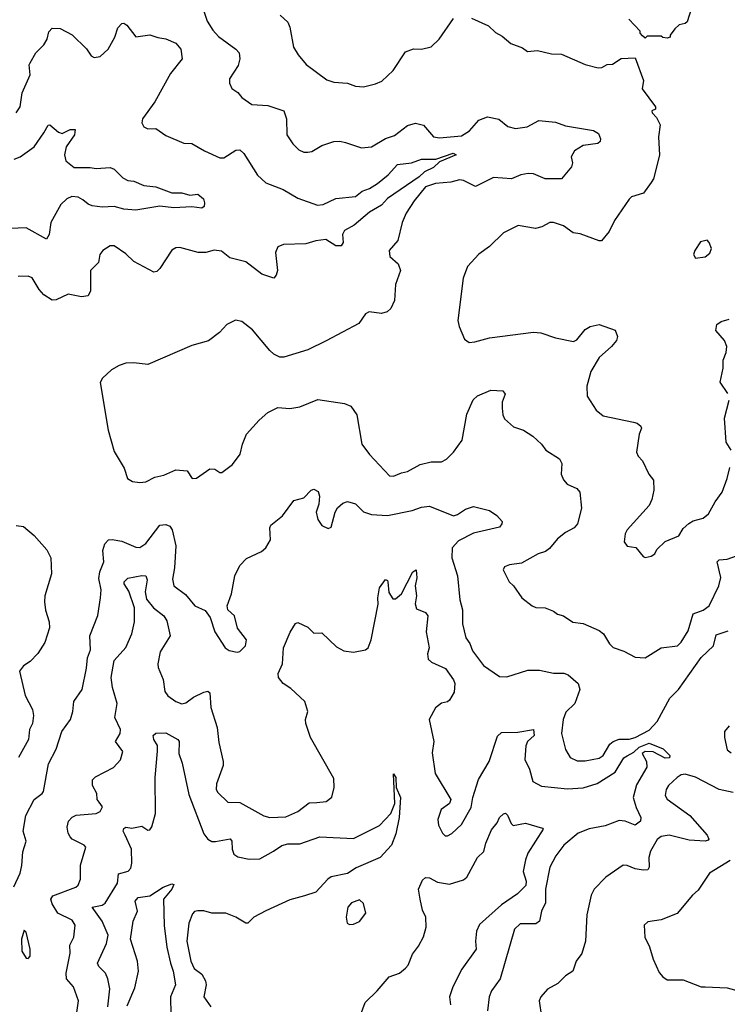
# Model space of a CAD drawing. Extents: x 2199565 to 2323334, y 894172 to 1018966.
# Tile 49 of 256: x 2244233 to 2247776, y 928868 to 933802. Entities that reach past the tile are written whole.
import ezdxf

# ---------------------------------------------------------------- set-up
doc = ezdxf.new("R2010")
doc.units = 0

msp = doc.modelspace()

# ---------------------------------------------------------------- linework, layer by layer
at = {"layer": '0CON10XD'}
for points in [[(2245154.4, 933845), (2245171.5, 933795), (2245199.1, 933749.1), (2245228.2, 933718.2), (2245315.8, 933655), (2245331.1, 933635), (2245334.6, 933605), (2245327.4, 933572.6), (2245282.5, 933505), (2245283, 933483), (2245295, 933457.5), (2245325, 933436.7), (2245345, 933411.2), (2245395, 933376.7), (2245475, 933371.1), (2245555.5, 933345.5), (2245568.1, 933305), (2245570, 933225), (2245599.7, 933179.7), (2245629.7, 933149.7), (2245655, 933137.5), (2245675, 933137.5), (2245695, 933140.8), (2245745, 933170.8), (2245805, 933191.1), (2245835, 933193.1), (2245863.9, 933186.1), (2245945, 933159.5), (2245995, 933164.5), (2246063.8, 933206.2), (2246109.2, 933220.8), (2246175, 933271.9), (2246214.1, 933284.1), (2246255, 933272.9), (2246304.7, 933214.7), (2246335, 933210.5), (2246445, 933220), (2246485, 933245.6), (2246532.4, 933297.6), (2246575, 933314.5), (2246632.7, 933302.7), (2246676.3, 933266.3), (2246715, 933256.5), (2246773.8, 933265), (2246832.8, 933297.2), (2246915, 933287.9), (2246965, 933270.5), (2247106.3, 933246.3), (2247130.8, 933230.8), (2247141.5, 933205), (2247138.8, 933191.2), (2247128.2, 933181.8), (2247055, 933171.5), (2247010, 933145), (2246993.8, 933115), (2247001.2, 933085), (2246996.2, 933065), (2246945, 933003.8), (2246864.1, 933004.1), (2246805, 933029.2), (2246778.8, 933031.2), (2246742.5, 933025), (2246695, 933004.3), (2246605, 933011.4), (2246515, 932966.7), (2246455, 932996.2), (2246435, 932999.6), (2246391.7, 932988.3), (2246315, 932981.4), (2246265.4, 932965), (2246207.9, 932895), (2246168.4, 932831.6), (2246147.1, 932785), (2246126.7, 932695), (2246082.5, 932645), (2246085.8, 932615), (2246127.9, 932577.9), (2246139.5, 932545), (2246114.2, 932474.2), (2246109.2, 932395), (2246092, 932355), (2246072.7, 932337.3), (2246045, 932330), (2245982.3, 932337.7), (2245965, 932327.5), (2245930.7, 932279.3), (2245767.8, 932192.2), (2245675, 932146.9), (2245555, 932111.4), (2245535, 932111.4), (2245505, 932125.8), (2245485.8, 932145), (2245398.3, 932248.3), (2245345, 932290), (2245314.1, 932295.9), (2245270, 932275), (2245233.8, 932235), (2245178.1, 932191.9), (2245095, 932169.2), (2244875, 932073.3), (2244805, 932082.5), (2244765, 932080), (2244730.5, 932069.5), (2244692.1, 932047.9), (2244646.7, 932005), (2244636.4, 931983.6), (2244676, 931745), (2244705, 931637.5), (2244756.7, 931555), (2244772.7, 931502.7), (2244798.3, 931488.3), (2244835, 931482), (2244865, 931486.2), (2244910, 931510), (2244955, 931520), (2245015, 931546.7), (2245071.2, 931541.2), (2245096.4, 931503.6), (2245117.5, 931505), (2245185, 931552), (2245209.2, 931549.2), (2245235, 931533.3), (2245245, 931533.3), (2245297.7, 931572.3), (2245336.7, 931625), (2245348, 931675), (2245368, 931725), (2245431.4, 931795), (2245475, 931832.9), (2245525, 931858.6), (2245585, 931852.9), (2245635, 931861.4), (2245725, 931898.1), (2245858.7, 931878.7), (2245891.2, 931865), (2245921.2, 931821.2), (2245946.2, 931675), (2245983.6, 931623.6), (2246085, 931516.7), (2246105, 931514), (2246145, 931530.8), (2246175, 931538.6), (2246237.6, 931572.4), (2246293, 931587), (2246345, 931586.9), (2246370.2, 931599.8), (2246405, 931634.3), (2246447.8, 931695), (2246471.5, 931825), (2246503.3, 931896.7), (2246525, 931916.7), (2246592.5, 931945), (2246652.5, 931942.5), (2246662.9, 931925), (2246649.2, 931885), (2246648.4, 931855), (2246652, 931822), (2246661.1, 931801.1), (2246705, 931761.8), (2246755, 931745.4), (2246802, 931715), (2246846.2, 931675), (2246866.7, 931645), (2246935, 931601.2), (2246947.6, 931577.6), (2246944.4, 931525), (2246955, 931496), (2246974, 931475), (2247022.1, 931452.1), (2247038, 931435), (2247045.4, 931355), (2247026.5, 931275), (2247008.6, 931255), (2246965, 931232.9), (2246925, 931200.5), (2246885, 931151.4), (2246865, 931137.5), (2246828.8, 931125), (2246745, 931078.8), (2246685, 931070), (2246660, 931060), (2246653.8, 931045), (2246684, 930985), (2246706, 930965), (2246747.5, 930905), (2246798.8, 930865), (2246816.8, 930856.8), (2246864.4, 930854.4), (2246905, 930838.6), (2246925, 930822.5), (2246955, 930814.2), (2247002.4, 930782.4), (2247055, 930775.8), (2247135, 930741.9), (2247155.8, 930725), (2247186, 930675), (2247205, 930656), (2247257.9, 930637.9), (2247315, 930608), (2247365, 930604), (2247445, 930654.2), (2247526.7, 930665), (2247545, 930683.3), (2247580.7, 930739.3), (2247604.4, 930825), (2247655, 930843.5), (2247684.4, 930865), (2247733.1, 930965), (2247743.5, 931006.5), (2247725.5, 931085), (2247735.3, 931094.7), (2247775, 931099.2), (2247821.4, 931115)], [(2245536.7, 933825), (2245575, 933790), (2245585.8, 933765), (2245604.2, 933664.2), (2245626.7, 933625), (2245667.1, 933577.1), (2245770.7, 933500.7), (2245805, 933488.1), (2245874.4, 933484.4), (2245915, 933468), (2245955, 933466.2), (2246015, 933480), (2246045.7, 933494.3), (2246103.3, 933546.7), (2246165, 933641.2), (2246204.1, 933655.9), (2246245, 933653.8), (2246293.6, 933666.4), (2246332.5, 933705), (2246405, 933807.5)], [(2247594.2, 933855), (2247575, 933791.2), (2247565, 933783.3), (2247535, 933776.7), (2247513.6, 933756.4), (2247490, 933725), (2247490, 933715), (2247475, 933710), (2247453, 933713), (2247445, 933720), (2247375, 933720), (2247365, 933710), (2247351.7, 933721.7), (2247340, 933735), (2247340, 933745), (2247282.5, 933805)], [(2244215.5, 933334.5), (2244234.5, 933365.5), (2244245.4, 933435), (2244285.5, 933525), (2244280, 933575), (2244284.4, 933585.6), (2244314.2, 933635), (2244353.9, 933676.1), (2244370.6, 933705), (2244378.8, 933741.2), (2244395, 933760), (2244435, 933758), (2244495, 933725.8), (2244566.6, 933656.6), (2244590.3, 933620.3), (2244605, 933612), (2244635, 933618), (2244675, 933654), (2244709.5, 933715), (2244725, 933760.8), (2244745, 933782), (2244755, 933783.8), (2244768.8, 933775), (2244815, 933716.7), (2244885, 933725.8), (2244925, 933711.9), (2244965, 933706.7), (2245014.3, 933684.3), (2245040, 933655), (2245046, 933605), (2244987.7, 933532.3), (2244909.6, 933390.4), (2244847.8, 933305), (2244844.3, 933285), (2244854.2, 933265), (2244875, 933255.5), (2244915, 933256.1), (2244965, 933221.1), (2245055, 933183.6), (2245095, 933181.9), (2245157.5, 933145), (2245235, 933110), (2245255, 933110), (2245315, 933147.5), (2245335, 933150), (2245355, 933131.2), (2245423.1, 933023.1), (2245465, 932984.4), (2245551.3, 932951.3), (2245625, 932907.1), (2245723.2, 932873.2), (2245752.5, 932875), (2245815, 932905.7), (2245915, 932916), (2245947.7, 932942.3), (2245985, 932956.5), (2246025, 932981.4), (2246078.2, 933025), (2246125, 933076.2), (2246195, 933085.3), (2246245, 933103), (2246317.3, 933102.7), (2246402.9, 933132.9), (2246418.1, 933125), (2246335, 933089.1), (2246305, 933060.9), (2246259.7, 933040.3), (2246232.6, 933015), (2246075, 932906.1), (2246045, 932872.7), (2245985, 932837.1), (2245908.4, 932771.6), (2245859.4, 932745), (2245849.6, 932725), (2245852.2, 932685), (2245841.7, 932668.3), (2245815, 932668.1), (2245765, 932700), (2245715.4, 932694.6), (2245665, 932679.1), (2245554.4, 932675.6), (2245525.8, 932664.2), (2245514, 932635), (2245524, 932545), (2245517.7, 932522.3), (2245505, 932507.5), (2245445, 932526.2), (2245365, 932588), (2245285, 932608), (2245242.5, 932642.5), (2245206.8, 932646.8), (2245165, 932635.4), (2245126.1, 932636.1), (2245035, 932660.4), (2245015, 932657.9), (2244995, 932646.2), (2244935, 932554.4), (2244919.8, 932540.2), (2244905, 932537.5), (2244805, 932589.6), (2244765, 932629.2), (2244705, 932668), (2244685, 932668.8), (2244648.8, 932645), (2244634, 932625), (2244626.7, 932585), (2244588.1, 932545), (2244586.8, 932443.2), (2244575, 932418.6), (2244542.4, 932412.4), (2244475, 932425.7), (2244415, 932397.5), (2244395, 932395.8), (2244353.7, 932423.7), (2244330.2, 932450.2), (2244295, 932508.8), (2244275, 932516.7), (2244225, 932514.4)], [(2246495, 933810), (2246580.3, 933770.3), (2246615, 933738), (2246648.8, 933718.8), (2246692.7, 933682.7), (2246750.7, 933660.7), (2246775, 933643.3), (2246825, 933647.5), (2246895, 933630), (2246945, 933628.8), (2247065, 933576.9), (2247128.8, 933561.2), (2247147, 933563), (2247175, 933576.7), (2247201.7, 933578.3), (2247245, 933607.5), (2247315, 933610), (2247356.4, 933496.4), (2247350, 933455), (2247416.7, 933365), (2247416.4, 933353.6), (2247397.5, 933345), (2247400, 933335), (2247421.3, 933311.3), (2247440, 933275), (2247431.1, 933215), (2247436.3, 933123.7), (2247405.7, 933005), (2247395, 932986.7), (2247356.8, 932933.2), (2247296.1, 932913.9), (2247285, 932903.3), (2247210.5, 932795), (2247185, 932740), (2247145.5, 932694.5), (2247135, 932693.1), (2247039.4, 932729.4), (2247004.6, 932734.6), (2246955, 932769.4), (2246905, 932785.6), (2246887.5, 932785), (2246846.6, 932763.4), (2246815, 932755.8), (2246729.3, 932770.7), (2246655, 932733.3), (2246585, 932666.2), (2246532.4, 932627.6), (2246475.5, 932564.5), (2246452.8, 932507.2), (2246427.1, 932295), (2246432.5, 932265), (2246460.8, 932200.8), (2246483.6, 932183.6), (2246512.3, 932187.7), (2246585, 932207.1), (2246805, 932235.6), (2246843, 932233), (2246915, 932207.5), (2247005, 932188.6), (2247022.1, 932197.9), (2247065, 932250), (2247090, 932265), (2247135, 932273.8), (2247215, 932246.7), (2247226.7, 932215), (2247221.2, 932195), (2247196.5, 932163.5), (2247135, 932108.8), (2247091.8, 932038.2), (2247072.5, 931965), (2247074.3, 931915), (2247120, 931845), (2247155, 931817.1), (2247305.6, 931785.6), (2247325, 931780), (2247343.3, 931765), (2247346.7, 931755), (2247334, 931725), (2247321.2, 931635), (2247328.8, 931615), (2247351.4, 931591.4), (2247383.3, 931525), (2247406.7, 931495), (2247408.8, 931445), (2247397.5, 931397.5), (2247385, 931367.5), (2247273.8, 931245), (2247264, 931225), (2247258.8, 931185), (2247275, 931163.3), (2247317.3, 931157.3), (2247355, 931112.5), (2247365, 931107.5), (2247395, 931113.3)], [(2244205, 933102.9), (2244234.6, 933115.4), (2244304.7, 933165.3), (2244354.4, 933235), (2244375, 933273.8), (2244384.2, 933275.8), (2244427.8, 933237.8), (2244445, 933230.8), (2244485, 933251.5), (2244511.2, 933251.2), (2244506.9, 933225), (2244465.7, 933165), (2244456.5, 933125), (2244464.4, 933095), (2244505, 933061.5), (2244585, 933061.4), (2244615, 933055.8), (2244685, 933061.2), (2244705, 933053.3), (2244749.7, 933009.7), (2244775, 932996), (2244805, 932992), (2244855, 932970.8), (2244915, 932964.3), (2244995, 932934.3), (2245045, 932933.6), (2245085, 932922.9), (2245125, 932927.2), (2245153.1, 932905), (2245158.8, 932885), (2245156.2, 932865), (2245145, 932858), (2245095, 932863.8), (2245005, 932858.5), (2244935, 932867.3), (2244815, 932847.5), (2244755, 932851.8), (2244705, 932865.5), (2244645, 932863.3), (2244595, 932869.7), (2244575, 932876.9), (2244549, 932899)], [(2244549, 932899), (2244525, 932913), (2244493.5, 932916.5), (2244469.1, 932905), (2244438.5, 932875), (2244388.1, 932785), (2244380, 932725), (2244367.3, 932702.7), (2244265, 932758.2), (2244185, 932756.4)], [(2247617, 932607), (2247665, 932613.8), (2247688.3, 932631.7), (2247696.2, 932655), (2247685.9, 932685.9), (2247675, 932697.5), (2247641.7, 932688.3), (2247613.3, 932645), (2247607.5, 932625), (2247617, 932607)], [(2247779.1, 931929.1), (2247739.4, 931985), (2247754.6, 932055), (2247755.5, 932095), (2247770.9, 932135), (2247773.1, 932165), (2247762.5, 932195), (2247718, 932245), (2247724, 932275), (2247745, 932289.2), (2247785, 932301.9)], [(2247795.8, 931645), (2247770, 931685), (2247762.5, 931805), (2247786, 931895)], [(2247395, 931113.3), (2247412.5, 931125), (2247422.7, 931147.3), (2247465, 931186.7), (2247532.5, 931215), (2247555, 931252.5), (2247582.7, 931277.3), (2247605, 931290), (2247655, 931304.3), (2247682, 931325), (2247714.4, 931385.6), (2247750, 931435), (2247775, 931502.5), (2247787.9, 931557.9)], [(2244243.4, 929563.4), (2244247.9, 929632.1), (2244266, 929685), (2244250.8, 929735), (2244263.8, 929815), (2244305.7, 929894.3), (2244345.7, 929924.3), (2244351.2, 929935), (2244377, 930073), (2244415, 930146.7), (2244444.4, 930235), (2244486.9, 930295), (2244499.4, 930335), (2244504.4, 930385), (2244545.6, 930445), (2244567.8, 930552.2), (2244571.9, 930605), (2244587.8, 930645), (2244583.5, 930715), (2244623.9, 930816.1), (2244638.2, 930905), (2244640, 930945), (2244628.9, 931001.1), (2244634.6, 931035), (2244653.8, 931085), (2244648.5, 931141.5), (2244658.5, 931175), (2244676.7, 931195), (2244695, 931197.8), (2244745, 931189.1), (2244815, 931158.9), (2244835, 931156.9), (2244865, 931176.9), (2244935, 931268.6), (2244965, 931272.9), (2244985, 931264), (2244995.5, 931245), (2245015.4, 931165), (2245008.2, 931055), (2244997.9, 930997.9), (2245004.2, 930965), (2245062.2, 930922.2), (2245110, 930865), (2245162.2, 930842.2), (2245186.3, 930806.3), (2245209.2, 930735), (2245261.2, 930655), (2245281.2, 930641.2), (2245322.3, 930632.3), (2245335, 930635.8), (2245363.3, 930665), (2245368.2, 930695), (2245322.7, 930752.7), (2245308.5, 930815), (2245274.6, 930844.6), (2245271.8, 930865), (2245292.8, 930925), (2245309.7, 931015), (2245335, 931066.7), (2245368.8, 931101.2), (2245443.2, 931136.8), (2245465, 931155.8), (2245488.5, 931195), (2245484.5, 931255), (2245490.3, 931269.7), (2245548, 931315), (2245605, 931393.3), (2245655, 931406), (2245692.5, 931445), (2245705, 931450), (2245727.3, 931437.3), (2245733.6, 931413.6), (2245730.8, 931375), (2245718, 931335), (2245725, 931297.5), (2245745, 931266.7), (2245777, 931253), (2245791.7, 931258.3), (2245812.5, 931335), (2245824.2, 931355.8), (2245850.3, 931379.7), (2245875, 931388.1), (2245915, 931375.6), (2245955, 931335.4), (2245995, 931321.8), (2246075, 931317.9), (2246197.6, 931342.4), (2246245, 931360), (2246285, 931363.8), (2246405, 931315.8), (2246425, 931322.5), (2246465, 931350), (2246505, 931362.9), (2246585, 931342.5), (2246622.5, 931317.5), (2246648.1, 931288.1), (2246646.9, 931275), (2246635, 931259.5), (2246505, 931228.2), (2246429.7, 931190.3), (2246398.1, 931155), (2246396.7, 931105), (2246424.7, 931015), (2246436.1, 930895), (2246450.4, 930845), (2246450.5, 930775), (2246466, 930705), (2246486.4, 930676.4), (2246499.8, 930639.8), (2246555, 930566), (2246635, 930510), (2246671.2, 930508.8), (2246777.9, 930542.1), (2246835, 930542.1), (2246905, 930527.3), (2246957.5, 930527.5), (2246979.5, 930519.5), (2247030, 930475), (2247037.1, 930445), (2247013.3, 930375), (2246967.3, 930332.7), (2246954.3, 930295), (2246945.6, 930225), (2246965.7, 930145.7), (2246988.8, 930105), (2247025, 930088.9), (2247065, 930088.5), (2247135, 930101.1), (2247155, 930115.6), (2247188.4, 930171.6), (2247204.9, 930185.1), (2247235, 930197), (2247285, 930196.5), (2247315, 930204.4), (2247385, 930241.6), (2247425.2, 930285), (2247487.9, 930402.1), (2247532, 930445), (2247645, 930605.4), (2247707.1, 930665), (2247720.4, 930719.6), (2247779.7, 930740.3)], [(2244215, 931267.3), (2244252, 931262), (2244305, 931216.9), (2244369.5, 931145), (2244388.2, 931105), (2244392.2, 931025), (2244359.2, 930915), (2244356.2, 930885), (2244362.7, 930842.7), (2244380, 930785), (2244381.5, 930755), (2244358.1, 930681.9), (2244324.3, 930625.7), (2244285, 930585.8), (2244251.2, 930565), (2244232.3, 930537.7), (2244260.6, 930415), (2244297.1, 930345), (2244302.5, 930315), (2244297.1, 930275), (2244282.5, 930245), (2244276.9, 930195), (2244227.1, 930105)], [(2244517.9, 928815), (2244527.7, 928885), (2244502.7, 928955), (2244466.7, 928995), (2244464.7, 929024.7), (2244485.4, 929125), (2244484.4, 929165), (2244503.3, 929205), (2244510.6, 929265), (2244495, 929290), (2244424.5, 929324.5), (2244395, 929371.5), (2244388.1, 929395), (2244398.5, 929411.5), (2244514.5, 929455.5), (2244525.7, 929465), (2244537.1, 929495), (2244537.5, 929565), (2244564, 929655), (2244555.4, 929665.4), (2244495.7, 929695), (2244485, 929707.1), (2244475.5, 929725), (2244471.1, 929755), (2244476.8, 929785), (2244494.8, 929805.2), (2244515, 929815.9), (2244615, 929824.4), (2244635, 929834.3), (2244647, 929857), (2244631.5, 929881.5), (2244620, 929895), (2244618.8, 929925), (2244597.1, 929965), (2244596.9, 929993.1), (2244611.6, 930008.4), (2244702.5, 930055), (2244737.4, 930092.6), (2244750, 930135), (2244712.3, 930185), (2244736.6, 930225), (2244738.2, 930245), (2244708.7, 930305), (2244720.3, 930375), (2244697.3, 930455), (2244690.9, 930505), (2244705, 930591.2), (2244765, 930656), (2244793.8, 930725), (2244806.9, 930785), (2244808.4, 930855), (2244778.5, 930938.5), (2244755.4, 930975), (2244756.2, 930985), (2244775, 931003.9), (2244845, 931017.5), (2244864.6, 931014.6), (2244870.9, 930995), (2244861, 930935), (2244867.5, 930897.5), (2244902.5, 930855), (2244954.3, 930814.3), (2244969.5, 930789.5), (2244986, 930715), (2244936.2, 930635), (2244924, 930575), (2244926.4, 930555), (2244951.5, 930495), (2244960, 930435), (2244975, 930414.5), (2245014.7, 930384.7), (2245045, 930374.5), (2245065, 930378.9), (2245103.1, 930406.9), (2245155, 930431.9), (2245175, 930436.9), (2245185, 930428.8), (2245189.2, 930355), (2245222.3, 930255), (2245229.7, 930179.7), (2245252, 930085), (2245251.2, 930065), (2245217.9, 929972.1), (2245217.1, 929945), (2245225, 929930), (2245275, 929880.8), (2245335, 929878.6), (2245455, 929812.2), (2245485, 929804.4), (2245565, 929807.3), (2245625, 929834.4), (2245682.2, 929877.8), (2245720.5, 929879.5), (2245767.5, 929885), (2245795, 929906.7), (2245808, 929955), (2245805, 930000), (2245688.5, 930205), (2245665.5, 930275), (2245664.6, 930295.4), (2245675.7, 930335), (2245660.8, 930385), (2245590.6, 930450.6), (2245552, 930475), (2245528.8, 930505), (2245526.2, 930525), (2245548, 930575), (2245553.8, 930655), (2245586.8, 930733.2), (2245613.2, 930776.8), (2245625, 930781.2), (2245675, 930757.5), (2245705, 930727.5), (2245745, 930730), (2245818.7, 930658.7), (2245855, 930638.6), (2245905, 930632.5), (2245965, 930644), (2245977.5, 930655), (2245991.9, 930695), (2246027.2, 930872.8), (2246025.6, 930905), (2246034.3, 930955), (2246065, 930996.2), (2246075, 930992.5), (2246076.7, 930985), (2246081.4, 930931.4), (2246100.6, 930900.6), (2246115, 930899.2), (2246144.4, 930925), (2246201.2, 931035), (2246217.5, 931045), (2246220.6, 931005), (2246212.9, 930965), (2246219.4, 930915), (2246212.5, 930875), (2246220.3, 930850.3), (2246265, 930832), (2246275.7, 930815), (2246268.9, 930735), (2246282.5, 930655), (2246274, 930625), (2246278.3, 930598.3), (2246295, 930583.3), (2246365, 930550), (2246405, 930493.3), (2246410.8, 930475), (2246408.3, 930431.7), (2246385, 930392.5), (2246375, 930383.3), (2246345, 930376.7), (2246315, 930353.3), (2246283.8, 930295), (2246307.1, 930185), (2246297.9, 930127.9), (2246313.6, 930025), (2246391.1, 929895), (2246384.3, 929875), (2246342.9, 929845), (2246326.2, 929795), (2246330, 929765), (2246350, 929725), (2246363, 929713), (2246375, 929712), (2246396.4, 929723.6), (2246445, 929768.8), (2246493.1, 929855), (2246501.9, 929905), (2246530, 929995), (2246583.9, 930085), (2246625, 930212), (2246645, 930230), (2246727.6, 930232.4), (2246805.6, 930245), (2246809.1, 930215), (2246775.7, 930185), (2246767.1, 930162.9), (2246762.7, 930095), (2246785.8, 930045.8), (2246801.5, 929985), (2246845, 929961.6), (2246975, 929947.2), (2247055, 929953.1), (2247125, 929973.9), (2247215, 930030.7), (2247257.2, 930102.8), (2247274, 930114), (2247308.6, 930131.4), (2247335, 930156.3), (2247385, 930176.9), (2247455, 930148.5), (2247488.6, 930115), (2247486.2, 930103.8), (2247465, 930101.1), (2247405, 930132.9), (2247365.3, 930134.7), (2247348.9, 930125), (2247371.9, 930085), (2247373.2, 930056.8), (2247321.7, 929968.3), (2247305.4, 929905), (2247319.1, 929855), (2247343.1, 929805), (2247340.8, 929785), (2247315, 929766.5), (2247265, 929786.5), (2247235, 929788.7), (2247165, 929762.7), (2247085, 929747.8), (2247029.5, 929725), (2246957.3, 929665), (2246917.3, 929612.7), (2246887.1, 929555), (2246865.9, 929445), (2246865, 929376.7), (2246845.4, 929334.6), (2246835.5, 929284.5), (2246817.8, 929272.2), (2246738.3, 929271.7), (2246710.6, 929245), (2246638.9, 928995), (2246595.6, 928935), (2246583.1, 928905), (2246574.5, 928835)], [(2247785, 930263.5), (2247762.7, 930235), (2247761.2, 930205), (2247775, 930142.9), (2247795, 930127.7)], [(2244673.7, 928855), (2244683.6, 928945), (2244673.6, 928995), (2244662.5, 929025), (2244628.3, 929058.3), (2244622.1, 929075), (2244668, 929172), (2244675.9, 929215), (2244646, 929285), (2244595.6, 929355), (2244645, 929364.7), (2244660.9, 929375), (2244722.7, 929475), (2244727.7, 929522.3), (2244775.3, 929534.7), (2244789.2, 929550.8), (2244794.6, 929575.4), (2244792.5, 929645), (2244760.4, 929715), (2244750.5, 929735), (2244755, 929749.2), (2244765, 929756.5), (2244795, 929750.3), (2244845, 929761.5), (2244875, 929740.8), (2244885, 929742), (2244895, 929756.7), (2244912.5, 929825), (2244910.6, 930005), (2244923.4, 930136.6), (2244922.2, 930165), (2244904.5, 930195), (2244901.4, 930215), (2244915, 930226.9), (2244965, 930227.8), (2245023.8, 930195), (2245030.8, 930185), (2245030, 930125), (2245046.6, 930076.6), (2245079.1, 929919.1), (2245155, 929722.5), (2245174.5, 929695), (2245195, 929684.6), (2245213.8, 929683.8), (2245286.6, 929696.6), (2245294.5, 929685), (2245296.1, 929645), (2245305, 929621.1), (2245325, 929607.9), (2245382.5, 929595), (2245435, 929597.7), (2245504.1, 929635.9), (2245545, 929664.7), (2245575, 929671.8), (2245635, 929672.5), (2245735, 929706.7), (2245905, 929698.6), (2246035, 929763.3), (2246090.5, 929825), (2246110.6, 929875), (2246105, 930022.5), (2246115.6, 930005), (2246117.5, 929955), (2246139.1, 929905), (2246133.3, 929805), (2246116.9, 929723.1), (2246095, 929666), (2246037, 929603), (2245917.9, 929552.1), (2245875, 929522.9), (2245792.7, 929507.3), (2245775, 929495.5), (2245715, 929429.5), (2245658.5, 929411.5), (2245585, 929392.1), (2245465, 929336.2), (2245405, 929305.5), (2245375, 929274.6), (2245365, 929274.6), (2245314.8, 929304.8), (2245265, 929324.7), (2245195, 929324.1), (2245155, 929336), (2245125, 929337.1), (2245107.4, 929332.6), (2245097.8, 929322.2), (2245079.2, 929275), (2245069.8, 929185), (2245090, 929085), (2245106.8, 929046.8), (2245145, 929019.5), (2245162.8, 928985), (2245165.9, 928965), (2245154.4, 928905), (2245190.4, 928855)], [(2247805, 929929.1), (2247735, 929945.3), (2247616.6, 930006.6), (2247565, 930021.8), (2247545, 930017.5), (2247525, 930004.2), (2247482.2, 929965), (2247469.4, 929945), (2247464.6, 929915), (2247475, 929895.6), (2247589.1, 929815), (2247675.7, 929715), (2247683.9, 929696.1), (2247679.5, 929690.5), (2247664.4, 929685.6), (2247585, 929690.8), (2247485, 929715.8), (2247445, 929708.2), (2247425, 929693.3), (2247391.1, 929635), (2247383.3, 929603.3), (2247384.4, 929555), (2247377.3, 929542.7), (2247355, 929540), (2247315, 929546.9), (2247275, 929564.2), (2247255, 929566), (2247168, 929505), (2247108.8, 929445), (2247094.3, 929415.7), (2247073.2, 929316.8), (2247066.3, 929183.7), (2247047.5, 929122.5), (2247020, 929085), (2247003.3, 929035), (2246965, 929010), (2246927.6, 928972.4), (2246875, 928944.4), (2246841.9, 928905), (2246834.4, 928885), (2246845.7, 928805)], [(2245915, 928745.8), (2245962.1, 928877.9), (2246023.1, 928935), (2246083.3, 929005), (2246135, 929024.4), (2246165, 929048.6), (2246177.5, 929065), (2246199.8, 929120.2), (2246230.2, 929159.8), (2246255, 929206), (2246267.5, 929255), (2246265.7, 929305), (2246250.4, 929340.4), (2246238.6, 929395), (2246230, 929445), (2246250, 929490), (2246265, 929504), (2246285, 929501.4), (2246325, 929480.6), (2246385, 929470.8), (2246455, 929491.4), (2246472.5, 929505), (2246525, 929604), (2246556.4, 929633.6), (2246566.2, 929675), (2246595, 929742.9), (2246622.9, 929777.1), (2246635.7, 929804.3), (2246655, 929823.3), (2246665, 929826.7), (2246675, 929816.7), (2246693.6, 929773.6), (2246704.4, 929764.4), (2246765, 929775.6), (2246850, 929750), (2246853.3, 929745), (2246777.3, 929625), (2246765, 929592), (2246753.8, 929533.8), (2246769.1, 929485), (2246766.7, 929463.3), (2246725, 929421.5), (2246645, 929366.5), (2246535, 929268), (2246519.7, 929235), (2246515.5, 929184.5), (2246518.2, 929145), (2246446.1, 929043.9), (2246401.2, 928955), (2246384.7, 928905), (2246389.6, 928865)], [(2247790.5, 929589.5), (2247686.7, 929525), (2247630.3, 929439.7), (2247601.2, 929415), (2247525, 929323.3), (2247445, 929291.2), (2247378.3, 929281.7), (2247360, 929265), (2247362.5, 929205), (2247385.9, 929155.9), (2247404, 929095), (2247435, 929027.5), (2247453.3, 929005), (2247475, 928990), (2247555, 928990), (2247645, 928956), (2247665, 928955.7), (2247775, 928951.4), (2247855, 928928.8)], [(2244203.6, 929456.4), (2244235.5, 929524.5), (2244243.4, 929563.4)], [(2244770.1, 928859.9), (2244810, 928950), (2244827.9, 929035), (2244823.4, 929085), (2244787.5, 929195), (2244801.5, 929285), (2244821.9, 929335), (2244811.6, 929385), (2244826.8, 929403.2), (2244885, 929411.2), (2244951.9, 929455), (2244995, 929471.4), (2245005, 929468.8), (2244995, 929444.3), (2244953.3, 929395), (2244956.6, 929263.4), (2244970, 929155), (2244987.1, 929075), (2245002, 929035), (2245012.3, 928965), (2244987.8, 928905), (2244988.9, 928815)], [(2245885, 929267.5), (2245905, 929270), (2245935, 929282.5), (2245966.2, 929325), (2245955, 929373.3), (2245935, 929392), (2245895, 929377.1), (2245875.8, 929355), (2245866.7, 929305), (2245872.5, 929275), (2245885, 929267.5)], [(2244275, 929097.5), (2244285, 929110), (2244285.7, 929145), (2244265, 929230), (2244255, 929240), (2244241.2, 929195), (2244243.3, 929135), (2244265, 929100), (2244275, 929097.5)]]:
    msp.add_lwpolyline(points, dxfattribs=at)

doc.saveas('drawing.dxf')
